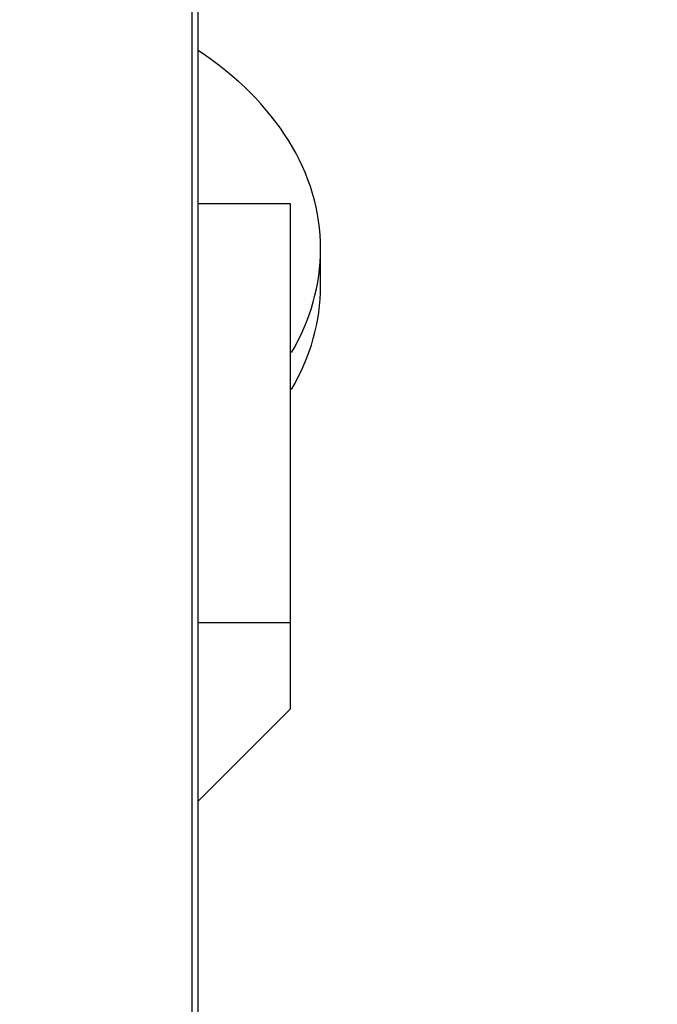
# Model space of a CAD drawing. Header units: inches. Extents: x 0 to 20790, y -12 to 14700.
# Tile 163 of 256: x 7974 to 8182, y 9461 to 9782. Entities that reach past the tile are written whole.
import ezdxf

# ---------------------------------------------------------------- set-up
doc = ezdxf.new("R2010")
doc.units = ezdxf.units.IN
doc.layers.add('1', color=7, linetype='Continuous', true_color=0xffffff)
doc.layers.add('254', color=7, linetype='Continuous', true_color=0xffffff)
doc.styles.add('latin_extended', font='simplex.shx')
doc.dimstyles.get("Standard").update_dxf_attribs({"dimtxt": 0.18, "dimasz": 0.18, "dimexe": 0.18, "dimexo": 0.0625, "dimgap": 0.09, "dimtad": 0, "dimtih": 1, "dimtoh": 1, "dimdec": 4, "dimzin": 0, "dimdsep": 46, "dimtxsty": 'Standard', "dimcen": 0.09, "dimadec": 0, "dimazin": 0, "dimtfac": 1, "dimtdec": 4, "dimtofl": 0, "dimtmove": 0, "dimatfit": 3, "dimfxl": 1, "dimtolj": 1, "dimtzin": 0, "dimarcsym": 0})

# ---------------------------------------------------------------- blocks, each defined once
blk = doc.blocks.new('_U4')
at = {"layer": '254', "color": 3, "linetype": 'Continuous', "lineweight": 13, "transparency": 16777216}
for p, q in [((1196.91, 10968.48), (1196.91, 7971.96)), ((8181.91, 9131.48), (8181.91, 7971.96)), ((1319.41, 8006.96), (8059.41, 8006.96))]:
    blk.add_line(p, q, dxfattribs=at)
at = {"layer": '254', "color": 3, "transparency": 16777216}
for points in [[(1319.41, 8027.37), (1319.41, 7986.54), (1196.91, 8006.96)], [(8059.41, 7986.54), (8059.41, 8027.37), (8181.91, 8006.96)]]:
    blk.add_solid(points, dxfattribs=at)
at = {"layer": 'Defpoints', "color": 0, "transparency": 16777216}
for p in [(1196.91, 11003.48), (8181.91, 9166.48), (8181.91, 8006.96)]:
    blk.add_point(p, dxfattribs=at)
at = {"layer": '254', "color": 2, "lineweight": 13, "transparency": 16777216, "insert": (4473.58, 8190.71), "char_height": 122.5, "attachment_point": 1, "style": 'latin_extended'}
blk.add_mtext('\\A1;6985', dxfattribs=at)

msp = doc.modelspace()

# ---------------------------------------------------------------- linework, layer by layer
at = {"layer": '1', "color": 2, "linetype": 'Continuous', "lineweight": 25}
for p, q in [((8029.915, 9353.989), (8029.915, 10431.981)), ((8031.915, 9353.993), (8031.915, 10429.981)), ((8031.911, 9722.123), (8061.915, 9722.123)), ((8061.915, 9722.123), (8061.915, 9585.265)), ((8071.915, 9695.282), (8071.915, 9707.303)), ((8071.915, 9695.282), (8071.915, 9695.291)), ((8031.911, 9585.265), (8061.915, 9585.265)), ((8061.915, 9585.265), (8061.915, 9556.981)), ((8031.914, 9526.98), (8061.915, 9556.981))]:
    msp.add_line(p, q, dxfattribs=at)
for centre, start_param, end_param in [((7946.915, 9707.303), 0, 0.8230973), ((7946.915, 9707.303), 5.8904862, 6.2831853), ((7946.915, 9695.282), 5.8904862, 6.2831853)]:
    msp.add_ellipse(centre, major_axis=(125, 0), ratio=0.7071068, start_param=start_param, end_param=end_param, dxfattribs=at)

# ---------------------------------------------------------------- dimensions: what is measured, and where the dimension line sits
at = {"layer": '254', "color": 2, "linetype": 'Continuous', "lineweight": 13}
dim = msp.add_linear_dim(base=(8181.915, 8006.958), p1=(1196.915, 11003.48), p2=(8181.915, 9166.481), dimstyle='Standard', override={"dimscale": 35, "dimtxt": 3.5, "dimasz": 3.5, "dimexe": 1, "dimexo": 1, "dimgap": 1.75, "dimtad": 1, "dimtih": 1, "dimtoh": 0, "dimdec": 2, "dimlfac": 1, "dimzin": 8, "dimdsep": 46, "dimlunit": 2, "dimtxsty": 'latin_extended', "dimsah": 1, "dimse1": 0, "dimse2": 0, "dimsd1": 0, "dimsd2": 0, "dimclrd": 3, "dimclre": 3, "dimclrt": 2, "dimtol": 0, "dimtm": -0.1, "dimtfac": 0.714286, "dimtdec": 3, "dimtofl": 1, "dimtmove": 0, "dimtzin": 8, "dimlwd": 13, "dimlwe": 13}, dxfattribs=at)
dim.commit()
dim.dimension.update_dxf_attribs({"geometry": '_U4', "text_midpoint": (4689.415, 8006.958), "dimtype": 160})

doc.saveas('drawing.dxf')
